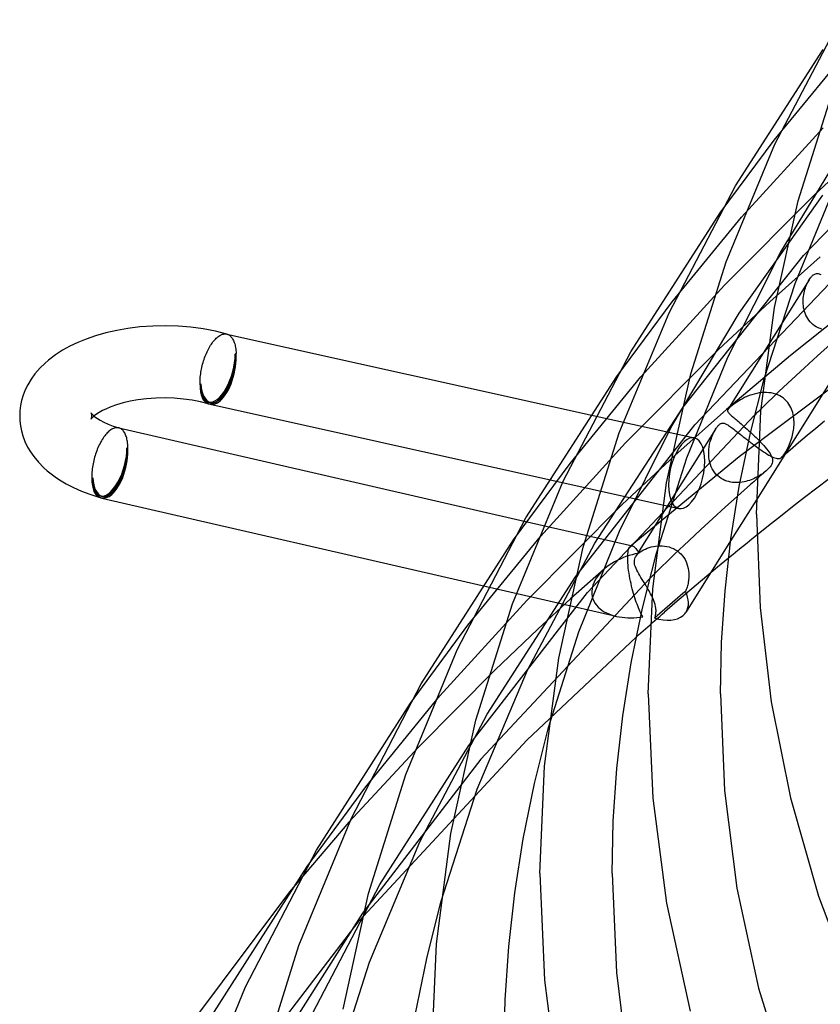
# Model space of a CAD drawing. Header units: millimetres. Extents: x -305 to 305, y -173 to 291.
# Tile 12 of 95: x -297 to -252, y 54 to 109. Entities that reach past the tile are written whole.
import ezdxf

# ---------------------------------------------------------------- set-up
doc = ezdxf.new("R2010")
doc.units = ezdxf.units.MM
doc.layers.add('HIDDEN', color=7, linetype='Continuous')
doc.layers.add('THICK', color=7, linetype='Continuous')

msp = doc.modelspace()

# ---------------------------------------------------------------- linework, layer by layer
at = {"layer": 'HIDDEN'}
for p, q in [((-255.016, 102.13), (-251.254, 106.714)), ((-253.386, 95.734), (-244.438, 105.036)), ((-256.827, 97.868), (-252.298, 102.823)), ((-258.017, 98.099), (-255.016, 102.13)), ((-254.66, 95.903), (-250.833, 102.213)), ((-252.766, 99.12), (-250.001, 101.695)), ((-253.859, 94.199), (-251.559, 99.765)), ((-257.774, 94.091), (-252.766, 99.12)), ((-256.959, 92.543), (-252.317, 99.086)), ((-260.676, 93.172), (-256.827, 97.868)), ((-260.053, 87.328), (-253.386, 95.734)), ((-259.422, 86.351), (-250.271, 95.966)), ((-257.577, 90.105), (-254.66, 95.903)), ((-255.264, 93.176), (-252.457, 95.662)), ((-253.073, 94.397), (-253.039, 94.45)), ((-253.039, 94.45), (-253.005, 94.497)), ((-253.005, 94.497), (-252.972, 94.539)), ((-252.972, 94.539), (-252.94, 94.575)), ((-252.94, 94.575), (-252.909, 94.607)), ((-252.909, 94.607), (-252.879, 94.635)), ((-252.879, 94.635), (-252.844, 94.663)), ((-252.844, 94.663), (-252.806, 94.688)), ((-252.806, 94.688), (-252.766, 94.71)), ((-252.766, 94.71), (-252.723, 94.726)), ((-252.723, 94.726), (-252.676, 94.737)), ((-252.676, 94.737), (-252.628, 94.741)), ((-252.628, 94.741), (-252.578, 94.739)), ((-252.578, 94.739), (-252.527, 94.731)), ((-252.527, 94.731), (-252.475, 94.717)), ((-252.475, 94.717), (-252.422, 94.698)), ((-262.401, 89.022), (-257.774, 94.091)), ((-253.071, 94.4), (-257.582, 87.207)), ((-255.571, 88.902), (-253.859, 94.199)), ((-253.309, 93.858), (-253.281, 93.945)), ((-253.281, 93.945), (-253.251, 94.03)), ((-253.251, 94.03), (-253.219, 94.111)), ((-253.219, 94.111), (-253.185, 94.189)), ((-253.185, 94.189), (-253.149, 94.263)), ((-253.149, 94.263), (-253.112, 94.332)), ((-253.112, 94.332), (-253.073, 94.397)), ((-253.406, 93.274), (-253.4, 93.377)), ((-253.4, 93.377), (-253.389, 93.478)), ((-253.389, 93.478), (-253.374, 93.577)), ((-253.374, 93.577), (-253.355, 93.674)), ((-253.355, 93.674), (-253.333, 93.767)), ((-253.333, 93.767), (-253.309, 93.858)), ((-263.741, 89.044), (-260.676, 93.172)), ((-258.105, 90.53), (-255.264, 93.176)), ((-250.418, 93.146), (-254.104, 90.195)), ((-253.408, 93.169), (-253.406, 93.274)), ((-253.404, 93.063), (-253.408, 93.169)), ((-253.395, 92.956), (-253.404, 93.063)), ((-253.38, 92.85), (-253.395, 92.956)), ((-253.359, 92.745), (-253.38, 92.85)), ((-260.722, 86.237), (-256.959, 92.543)), ((-253.332, 92.641), (-253.359, 92.745)), ((-253.298, 92.539), (-253.332, 92.641)), ((-253.257, 92.439), (-253.298, 92.539)), ((-253.209, 92.342), (-253.257, 92.439)), ((-253.155, 92.248), (-253.209, 92.342)), ((-253.093, 92.158), (-253.155, 92.248)), ((-253.023, 92.074), (-253.093, 92.158)), ((-252.947, 91.994), (-253.023, 92.074)), ((-252.864, 91.92), (-252.947, 91.994)), ((-252.774, 91.853), (-252.864, 91.92)), ((-252.679, 91.794), (-252.774, 91.853)), ((-252.578, 91.741), (-252.679, 91.794)), ((-252.473, 91.697), (-252.578, 91.741)), ((-252.365, 91.661), (-252.473, 91.697)), ((-285.369, 91.388), (-285.365, 91.387)), ((-285.365, 91.387), (-285.361, 91.386)), ((-285.361, 91.386), (-285.356, 91.385)), ((-285.347, 91.382), (-285.359, 91.386)), ((-285.356, 91.385), (-285.352, 91.384)), ((-285.352, 91.384), (-285.348, 91.383)), ((-285.348, 91.383), (-285.344, 91.381)), ((-285.344, 91.381), (-285.302, 91.367)), ((-285.302, 91.367), (-285.262, 91.347)), ((-285.262, 91.347), (-285.223, 91.323)), ((-285.223, 91.323), (-285.186, 91.295)), ((-285.186, 91.295), (-285.15, 91.262)), ((-285.15, 91.262), (-285.116, 91.225)), ((-285.116, 91.225), (-285.083, 91.183)), ((-285.083, 91.183), (-285.053, 91.138)), ((-285.053, 91.138), (-285.024, 91.088)), ((-285.024, 91.088), (-284.997, 91.034)), ((-284.997, 91.034), (-284.973, 90.976)), ((-284.973, 90.976), (-284.95, 90.915)), ((-284.95, 90.915), (-284.93, 90.85)), ((-284.93, 90.85), (-284.911, 90.782)), ((-284.911, 90.782), (-284.895, 90.711)), ((-284.895, 90.711), (-284.882, 90.637)), ((-284.882, 90.637), (-284.87, 90.56)), ((-252.62, 90.174), (-251.901, 90.822)), ((-284.851, 90.312), (-284.901, 90.269)), ((-284.87, 90.56), (-284.861, 90.48)), ((-284.861, 90.48), (-284.855, 90.397)), ((-284.855, 90.397), (-284.851, 90.312)), ((-263.25, 85.36), (-258.105, 90.53)), ((-259.85, 84.536), (-257.577, 90.105)), ((-254.104, 90.195), (-257.653, 87.203)), ((-253.332, 89.524), (-252.62, 90.174)), ((-254.037, 88.873), (-253.332, 89.524)), ((-266.335, 84.214), (-262.401, 89.022)), ((-250.456, 89.467), (-256.948, 84.576)), ((-251.478, 89.411), (-255.995, 82.208)), ((-286.801, 88.623), (-286.851, 88.58)), ((-254.74, 88.215), (-254.037, 88.873)), ((-256.526, 87.922), (-256.652, 87.864)), ((-256.395, 87.975), (-256.526, 87.922)), ((-256.259, 88.023), (-256.395, 87.975)), ((-256.122, 88.064), (-256.259, 88.023)), ((-255.983, 88.098), (-256.122, 88.064)), ((-255.846, 88.123), (-255.983, 88.098)), ((-255.708, 88.141), (-255.846, 88.123)), ((-255.739, 87.249), (-254.74, 88.215)), ((-255.572, 88.149), (-255.708, 88.141)), ((-255.438, 88.149), (-255.572, 88.149)), ((-255.306, 88.14), (-255.438, 88.149)), ((-255.178, 88.122), (-255.306, 88.14)), ((-255.053, 88.096), (-255.178, 88.122)), ((-254.931, 88.06), (-255.053, 88.096)), ((-254.815, 88.014), (-254.931, 88.06)), ((-254.705, 87.961), (-254.815, 88.014)), ((-254.602, 87.9), (-254.705, 87.961)), ((-254.506, 87.832), (-254.602, 87.9)), ((-264.966, 79.794), (-260.053, 87.328)), ((-257.453, 87.342), (-257.484, 87.314)), ((-257.415, 87.374), (-257.453, 87.342)), ((-257.372, 87.409), (-257.415, 87.374)), ((-257.32, 87.45), (-257.372, 87.409)), ((-257.257, 87.497), (-257.32, 87.45)), ((-257.181, 87.552), (-257.257, 87.497)), ((-257.092, 87.613), (-257.181, 87.552)), ((-256.993, 87.676), (-257.092, 87.613)), ((-256.886, 87.74), (-256.993, 87.676)), ((-256.772, 87.803), (-256.886, 87.74)), ((-256.652, 87.864), (-256.772, 87.803)), ((-254.418, 87.758), (-254.506, 87.832)), ((-254.338, 87.678), (-254.418, 87.758)), ((-254.266, 87.594), (-254.338, 87.678)), ((-254.201, 87.507), (-254.266, 87.594)), ((-254.144, 87.416), (-254.201, 87.507)), ((-254.094, 87.322), (-254.144, 87.416)), ((-254.051, 87.227), (-254.094, 87.322)), ((-292.88, 87.01), (-292.884, 87.017)), ((-292.872, 86.989), (-292.88, 87.01)), ((-292.864, 86.961), (-292.872, 86.989)), ((-292.857, 86.927), (-292.864, 86.961)), ((-292.852, 86.888), (-292.857, 86.927)), ((-292.857, 86.77), (-292.852, 86.808)), ((-292.851, 86.848), (-292.852, 86.888)), ((-292.852, 86.808), (-292.851, 86.848)), ((-292.77, 86.807), (-292.827, 86.751)), ((-292.723, 86.848), (-292.77, 86.807)), ((-265.373, 77.061), (-256.099, 86.895)), ((-265.21, 86.912), (-259.436, 85.631)), ((-260.527, 84.657), (-257.653, 87.203)), ((-257.601, 87.164), (-257.603, 87.147)), ((-257.603, 87.147), (-257.603, 87.13)), ((-257.603, 87.13), (-257.6, 87.113)), ((-257.595, 87.182), (-257.601, 87.164)), ((-257.6, 87.113), (-257.593, 87.095)), ((-257.584, 87.203), (-257.595, 87.182)), ((-257.593, 87.095), (-257.583, 87.076)), ((-257.572, 87.221), (-257.584, 87.203)), ((-257.583, 87.076), (-257.57, 87.055)), ((-257.556, 87.241), (-257.572, 87.221)), ((-257.57, 87.055), (-257.553, 87.034)), ((-257.536, 87.264), (-257.556, 87.241)), ((-257.553, 87.034), (-257.532, 87.01)), ((-257.512, 87.288), (-257.536, 87.264)), ((-257.532, 87.01), (-257.508, 86.984)), ((-257.484, 87.314), (-257.512, 87.288)), ((-257.508, 86.984), (-257.48, 86.957)), ((-257.48, 86.957), (-257.448, 86.927)), ((-257.448, 86.927), (-257.413, 86.895)), ((-257.413, 86.895), (-257.375, 86.861)), ((-257.375, 86.861), (-257.332, 86.824)), ((-257.332, 86.824), (-257.286, 86.784)), ((-257.286, 86.784), (-257.236, 86.741)), ((-254.014, 87.13), (-254.051, 87.227)), ((-253.983, 87.032), (-254.014, 87.13)), ((-253.959, 86.933), (-253.983, 87.032)), ((-253.939, 86.834), (-253.959, 86.933)), ((-253.925, 86.735), (-253.939, 86.834)), ((-292.883, 86.68), (-292.879, 86.689)), ((-292.88, 86.685), (-292.883, 86.68)), ((-292.865, 86.706), (-292.88, 86.685)), ((-292.879, 86.689), (-292.872, 86.709)), ((-292.872, 86.709), (-292.864, 86.736)), ((-292.827, 86.751), (-292.865, 86.706)), ((-292.864, 86.736), (-292.857, 86.77)), ((-266.025, 77.926), (-259.422, 86.351)), ((-263.588, 80.456), (-260.722, 86.237)), ((-258.2, 86.214), (-258.17, 86.253)), ((-258.17, 86.253), (-258.142, 86.287)), ((-258.142, 86.287), (-258.115, 86.316)), ((-258.115, 86.316), (-258.091, 86.34)), ((-258.091, 86.34), (-258.067, 86.362)), ((-258.067, 86.362), (-258.038, 86.386)), ((-258.038, 86.386), (-258.009, 86.406)), ((-258.009, 86.406), (-257.98, 86.422)), ((-257.98, 86.422), (-257.951, 86.435)), ((-257.951, 86.435), (-257.922, 86.443)), ((-257.922, 86.443), (-257.894, 86.449)), ((-257.894, 86.449), (-257.866, 86.451)), ((-257.866, 86.451), (-257.839, 86.45)), ((-257.839, 86.45), (-257.812, 86.447)), ((-257.812, 86.447), (-257.786, 86.442)), ((-257.786, 86.442), (-257.75, 86.431)), ((-257.75, 86.431), (-257.713, 86.417)), ((-257.713, 86.417), (-257.674, 86.399)), ((-257.674, 86.399), (-257.632, 86.377)), ((-257.632, 86.377), (-257.588, 86.352)), ((-257.588, 86.352), (-257.541, 86.322)), ((-257.541, 86.322), (-257.491, 86.289)), ((-257.491, 86.289), (-257.438, 86.252)), ((-257.438, 86.252), (-257.382, 86.21)), ((-257.236, 86.741), (-257.182, 86.695)), ((-257.182, 86.695), (-257.124, 86.646)), ((-257.124, 86.646), (-257.062, 86.593)), ((-257.062, 86.593), (-256.996, 86.537)), ((-256.996, 86.537), (-256.926, 86.476)), ((-256.926, 86.476), (-256.852, 86.412)), ((-256.852, 86.412), (-256.773, 86.343)), ((-256.773, 86.343), (-256.691, 86.271)), ((-256.691, 86.271), (-256.604, 86.194)), ((-253.93, 86.148), (-253.92, 86.244)), ((-253.916, 86.635), (-253.925, 86.735)), ((-253.92, 86.244), (-253.913, 86.341)), ((-253.911, 86.537), (-253.916, 86.635)), ((-253.913, 86.341), (-253.91, 86.438)), ((-253.91, 86.438), (-253.911, 86.537)), ((-252.231, 86.555), (-252.71, 86.156)), ((-291.353, 86.188), (-291.357, 86.189)), ((-291.349, 86.187), (-291.353, 86.188)), ((-291.345, 86.186), (-291.349, 86.187)), ((-291.342, 86.185), (-291.345, 86.186)), ((-291.345, 86.186), (-291.343, 86.185)), ((-291.343, 86.185), (-291.341, 86.185)), ((-291.338, 86.184), (-291.342, 86.185)), ((-291.341, 86.185), (-291.34, 86.184)), ((-291.34, 86.184), (-291.338, 86.184)), ((-291.334, 86.183), (-291.338, 86.184)), ((-291.338, 86.184), (-291.336, 86.183)), ((-291.336, 86.183), (-291.334, 86.183)), ((-291.294, 86.169), (-291.334, 86.183)), ((-291.256, 86.151), (-291.294, 86.169)), ((-291.219, 86.129), (-291.256, 86.151)), ((-291.183, 86.102), (-291.219, 86.129)), ((-291.149, 86.072), (-291.183, 86.102)), ((-291.116, 86.037), (-291.149, 86.072)), ((-291.085, 85.999), (-291.116, 86.037)), ((-291.056, 85.957), (-291.085, 85.999)), ((-291.028, 85.911), (-291.056, 85.957)), ((-291.003, 85.862), (-291.028, 85.911)), ((-290.979, 85.809), (-291.003, 85.862)), ((-290.957, 85.753), (-290.979, 85.809)), ((-290.936, 85.694), (-290.957, 85.753)), ((-290.918, 85.631), (-290.936, 85.694)), ((-258.266, 86.115), (-262.685, 79.069)), ((-258.517, 85.568), (-258.47, 85.7)), ((-258.47, 85.7), (-258.419, 85.825)), ((-258.419, 85.825), (-258.364, 85.941)), ((-258.364, 85.941), (-258.348, 85.972)), ((-258.348, 85.972), (-258.332, 86.003)), ((-258.332, 86.003), (-258.316, 86.032)), ((-258.316, 86.032), (-258.299, 86.061)), ((-258.299, 86.061), (-258.283, 86.089)), ((-258.283, 86.089), (-258.266, 86.115)), ((-258.266, 86.115), (-258.232, 86.168)), ((-258.232, 86.168), (-258.2, 86.214)), ((-257.382, 86.21), (-257.322, 86.166)), ((-257.322, 86.166), (-257.26, 86.118)), ((-257.26, 86.118), (-257.194, 86.068)), ((-257.194, 86.068), (-257.125, 86.014)), ((-257.125, 86.014), (-257.053, 85.957)), ((-257.053, 85.957), (-256.977, 85.897)), ((-256.977, 85.897), (-256.898, 85.834)), ((-256.898, 85.834), (-256.815, 85.769)), ((-256.815, 85.769), (-256.728, 85.7)), ((-256.728, 85.7), (-256.638, 85.63)), ((-256.604, 86.194), (-256.515, 86.114)), ((-256.515, 86.114), (-256.422, 86.03)), ((-256.422, 86.03), (-256.327, 85.942)), ((-254.057, 85.586), (-254.023, 85.699)), ((-254.023, 85.699), (-254, 85.783)), ((-254, 85.783), (-253.979, 85.87)), ((-253.979, 85.87), (-253.96, 85.961)), ((-253.96, 85.961), (-253.944, 86.053)), ((-253.944, 86.053), (-253.93, 86.148)), ((-253.187, 85.757), (-253.661, 85.356)), ((-252.71, 86.156), (-253.187, 85.757)), ((-290.902, 85.565), (-290.918, 85.631)), ((-290.888, 85.497), (-290.902, 85.565)), ((-290.877, 85.425), (-290.888, 85.497)), ((-290.867, 85.352), (-290.877, 85.425)), ((-290.859, 85.275), (-290.867, 85.352)), ((-290.854, 85.197), (-290.859, 85.275)), ((-290.851, 85.116), (-290.854, 85.197)), ((-267.974, 80.175), (-263.25, 85.36)), ((-258.638, 84.994), (-258.62, 85.141)), ((-258.62, 85.141), (-258.593, 85.287)), ((-258.593, 85.287), (-258.558, 85.43)), ((-258.558, 85.43), (-258.517, 85.568)), ((-256.638, 85.63), (-256.544, 85.556)), ((-256.544, 85.556), (-256.447, 85.481)), ((-256.447, 85.481), (-256.346, 85.404)), ((-256.346, 85.404), (-256.242, 85.325)), ((-256.242, 85.325), (-256.136, 85.246)), ((-256.136, 85.246), (-256.028, 85.167)), ((-256.028, 85.167), (-255.92, 85.088)), ((-255.872, 85.503), (-255.776, 85.405)), ((-255.776, 85.405), (-255.684, 85.307)), ((-255.684, 85.307), (-255.596, 85.211)), ((-255.596, 85.211), (-255.513, 85.117)), ((-254.262, 85.081), (-254.211, 85.189)), ((-254.211, 85.189), (-254.168, 85.287)), ((-254.168, 85.287), (-254.13, 85.38)), ((-253.661, 85.356), (-254.132, 84.955)), ((-254.13, 85.38), (-254.093, 85.48)), ((-254.093, 85.48), (-254.057, 85.586)), ((-290.901, 85.073), (-290.851, 85.116)), ((-263.443, 81.94), (-260.527, 84.657)), ((-258.647, 84.849), (-258.638, 84.994)), ((-258.647, 84.705), (-258.647, 84.849)), ((-258.637, 84.564), (-258.647, 84.705)), ((-255.92, 85.088), (-255.811, 85.011)), ((-255.811, 85.011), (-255.703, 84.937)), ((-255.703, 84.937), (-255.598, 84.866)), ((-255.598, 84.866), (-255.496, 84.8)), ((-255.513, 85.117), (-255.436, 85.025)), ((-255.496, 84.8), (-255.399, 84.739)), ((-255.436, 85.025), (-255.364, 84.935)), ((-255.399, 84.739), (-255.306, 84.684)), ((-255.364, 84.935), (-255.299, 84.847)), ((-255.306, 84.684), (-255.217, 84.634)), ((-255.299, 84.847), (-255.243, 84.763)), ((-255.243, 84.763), (-255.196, 84.684)), ((-255.217, 84.634), (-255.133, 84.591)), ((-255.196, 84.684), (-255.155, 84.601)), ((-255.155, 84.601), (-255.126, 84.522)), ((-254.604, 84.551), (-254.56, 84.593)), ((-254.132, 84.955), (-254.601, 84.554)), ((-254.56, 84.593), (-254.519, 84.643)), ((-254.519, 84.643), (-254.476, 84.702)), ((-254.476, 84.702), (-254.428, 84.776)), ((-254.428, 84.776), (-254.375, 84.866)), ((-254.375, 84.866), (-254.317, 84.971)), ((-254.317, 84.971), (-254.262, 85.081)), ((-269.465, 79.989), (-266.335, 84.214)), ((-256.948, 84.576), (-262.994, 79.615)), ((-261.547, 79.237), (-259.85, 84.536)), ((-258.619, 84.426), (-258.637, 84.564)), ((-258.591, 84.292), (-258.619, 84.426)), ((-258.553, 84.163), (-258.591, 84.292)), ((-258.506, 84.038), (-258.553, 84.163)), ((-255.191, 84.108), (-255.243, 84.035)), ((-255.153, 84.176), (-255.191, 84.108)), ((-255.127, 84.239), (-255.153, 84.176)), ((-255.133, 84.591), (-255.054, 84.554)), ((-255.11, 84.304), (-255.127, 84.239)), ((-255.126, 84.522), (-255.109, 84.446)), ((-255.104, 84.372), (-255.11, 84.304)), ((-255.109, 84.446), (-255.104, 84.372)), ((-255.054, 84.554), (-254.98, 84.525)), ((-254.98, 84.525), (-254.912, 84.503)), ((-254.912, 84.503), (-254.849, 84.489)), ((-254.849, 84.489), (-254.791, 84.484)), ((-254.791, 84.484), (-254.739, 84.487)), ((-254.739, 84.487), (-254.691, 84.499)), ((-254.691, 84.499), (-254.646, 84.52)), ((-254.646, 84.52), (-254.604, 84.551)), ((-258.449, 83.92), (-258.506, 84.038)), ((-258.384, 83.808), (-258.449, 83.92)), ((-258.31, 83.705), (-258.384, 83.808)), ((-258.229, 83.611), (-258.31, 83.705)), ((-258.142, 83.525), (-258.229, 83.611)), ((-258.048, 83.449), (-258.142, 83.525)), ((-255.875, 83.514), (-255.952, 83.471)), ((-255.802, 83.511), (-255.886, 83.436)), ((-255.802, 83.558), (-255.875, 83.514)), ((-255.734, 83.602), (-255.802, 83.558)), ((-255.717, 83.585), (-255.802, 83.511)), ((-255.669, 83.646), (-255.734, 83.602)), ((-255.633, 83.659), (-255.717, 83.585)), ((-255.608, 83.69), (-255.669, 83.646)), ((-255.548, 83.733), (-255.633, 83.659)), ((-255.545, 83.739), (-255.608, 83.69)), ((-255.463, 83.807), (-255.548, 83.733)), ((-255.475, 83.797), (-255.545, 83.739)), ((-255.384, 83.88), (-255.463, 83.807)), ((-255.308, 83.957), (-255.384, 83.88)), ((-255.243, 84.035), (-255.308, 83.957)), ((-292.851, 83.384), (-292.801, 83.427)), ((-267.513, 83.326), (-260.303, 81.726)), ((-257.951, 83.383), (-258.048, 83.449)), ((-257.85, 83.326), (-257.951, 83.383)), ((-257.746, 83.278), (-257.85, 83.326)), ((-257.64, 83.239), (-257.746, 83.278)), ((-257.534, 83.208), (-257.64, 83.239)), ((-257.426, 83.185), (-257.534, 83.208)), ((-257.319, 83.169), (-257.426, 83.185)), ((-257.211, 83.16), (-257.319, 83.169)), ((-257.104, 83.157), (-257.211, 83.16)), ((-256.998, 83.16), (-257.104, 83.157)), ((-256.893, 83.169), (-256.998, 83.16)), ((-256.79, 83.182), (-256.893, 83.169)), ((-256.687, 83.2), (-256.79, 83.182)), ((-256.587, 83.223), (-256.687, 83.2)), ((-256.488, 83.25), (-256.587, 83.223)), ((-256.391, 83.28), (-256.488, 83.25)), ((-256.297, 83.314), (-256.391, 83.28)), ((-256.205, 83.35), (-256.297, 83.314)), ((-256.117, 83.389), (-256.205, 83.35)), ((-256.033, 83.429), (-256.117, 83.389)), ((-255.952, 83.471), (-256.033, 83.429)), ((-255.886, 83.436), (-255.971, 83.362)), ((-251.969, 83.371), (-252.65, 82.85)), ((-257.044, 82.411), (-257.731, 81.793)), ((-252.65, 82.85), (-253.326, 82.329)), ((-268.726, 76.629), (-263.443, 81.94)), ((-253.326, 82.329), (-253.999, 81.806)), ((-257.731, 81.793), (-258.411, 81.174)), ((-253.999, 81.806), (-254.667, 81.281)), ((-268.878, 81.022), (-262.879, 79.643)), ((-258.411, 81.174), (-259.086, 80.553)), ((-254.667, 81.281), (-255.33, 80.756)), ((-265.838, 74.878), (-263.588, 80.456)), ((-259.086, 80.553), (-259.754, 79.93)), ((-255.33, 80.756), (-255.989, 80.228)), ((-271.994, 75.256), (-267.974, 80.175)), ((-268.699, 72.766), (-264.966, 79.794)), ((-259.754, 79.93), (-260.536, 79.186)), ((-257.429, 79.921), (-259.899, 75.983)), ((-263.134, 79.089), (-263.128, 79.195)), ((-263.128, 79.195), (-263.118, 79.289)), ((-263.118, 79.289), (-263.104, 79.371)), ((-263.104, 79.371), (-263.087, 79.442)), ((-263.087, 79.442), (-263.067, 79.501)), ((-263.067, 79.501), (-263.045, 79.55)), ((-262.892, 79.156), (-263.064, 79.107)), ((-263.045, 79.55), (-263.019, 79.588)), ((-263.019, 79.588), (-262.992, 79.616)), ((-262.992, 79.616), (-262.974, 79.629)), ((-262.974, 79.629), (-262.956, 79.638)), ((-262.956, 79.638), (-262.937, 79.644)), ((-262.937, 79.644), (-262.917, 79.647)), ((-262.917, 79.647), (-262.897, 79.646)), ((-262.897, 79.646), (-262.877, 79.642)), ((-262.718, 79.199), (-262.892, 79.156)), ((-262.877, 79.642), (-262.842, 79.63)), ((-262.842, 79.63), (-262.805, 79.61)), ((-262.805, 79.61), (-262.767, 79.581)), ((-262.767, 79.581), (-262.728, 79.546)), ((-262.728, 79.546), (-262.688, 79.502)), ((-262.542, 79.234), (-262.718, 79.199)), ((-262.688, 79.502), (-262.646, 79.452)), ((-262.646, 79.452), (-262.604, 79.394)), ((-262.645, 79.126), (-262.622, 79.154)), ((-262.622, 79.154), (-262.598, 79.181)), ((-262.604, 79.394), (-262.561, 79.329)), ((-262.598, 79.181), (-262.571, 79.208)), ((-262.571, 79.208), (-262.542, 79.235)), ((-262.561, 79.329), (-262.517, 79.257)), ((-262.517, 79.257), (-262.44, 79.316)), ((-262.44, 79.316), (-262.354, 79.372)), ((-262.354, 79.372), (-262.259, 79.425)), ((-262.259, 79.425), (-262.158, 79.474)), ((-262.158, 79.474), (-262.052, 79.517)), ((-262.052, 79.517), (-261.941, 79.555)), ((-261.941, 79.555), (-261.827, 79.588)), ((-261.827, 79.588), (-261.71, 79.614)), ((-261.71, 79.614), (-261.59, 79.634)), ((-260.536, 79.186), (-261.672, 78.074)), ((-261.59, 79.634), (-261.467, 79.647)), ((-261.467, 79.647), (-261.343, 79.652)), ((-261.343, 79.652), (-261.217, 79.649)), ((-261.217, 79.649), (-261.091, 79.638)), ((-261.091, 79.638), (-260.965, 79.618)), ((-260.965, 79.618), (-260.842, 79.588)), ((-260.842, 79.588), (-260.72, 79.548)), ((-260.72, 79.548), (-260.602, 79.498)), ((-260.602, 79.498), (-260.488, 79.437)), ((-260.488, 79.437), (-260.38, 79.368)), ((-260.38, 79.368), (-260.279, 79.288)), ((-260.279, 79.288), (-260.186, 79.199)), ((-260.186, 79.199), (-260.1, 79.102)), ((-264.015, 78.677), (-264.158, 78.582)), ((-263.868, 78.764), (-264.015, 78.677)), ((-263.716, 78.845), (-263.868, 78.764)), ((-263.559, 78.92), (-263.716, 78.845)), ((-263.398, 78.989), (-263.559, 78.92)), ((-263.233, 79.051), (-263.398, 78.989)), ((-263.064, 79.107), (-263.233, 79.051)), ((-263.136, 78.972), (-263.134, 79.089)), ((-263.134, 78.845), (-263.136, 78.972)), ((-263.127, 78.715), (-263.134, 78.845)), ((-263.117, 78.578), (-263.127, 78.715)), ((-262.769, 78.793), (-262.763, 78.865)), ((-262.766, 78.718), (-262.769, 78.793)), ((-262.755, 78.641), (-262.766, 78.718)), ((-262.763, 78.865), (-262.747, 78.935)), ((-262.735, 78.561), (-262.755, 78.641)), ((-262.747, 78.935), (-262.721, 79.003)), ((-262.721, 79.003), (-262.685, 79.069)), ((-262.685, 79.069), (-262.666, 79.098)), ((-262.666, 79.098), (-262.645, 79.126)), ((-260.1, 79.102), (-260.024, 78.998)), ((-260.024, 78.998), (-259.957, 78.887)), ((-259.957, 78.887), (-259.899, 78.772)), ((-259.899, 78.772), (-259.851, 78.652)), ((-259.851, 78.652), (-259.813, 78.528)), ((-257.552, 78.959), (-258.152, 78.464)), ((-264.436, 78.366), (-266.301, 76.709)), ((-264.7, 78.101), (-264.818, 77.952)), ((-264.569, 78.241), (-264.7, 78.101)), ((-264.428, 78.373), (-264.569, 78.241)), ((-264.296, 78.481), (-264.428, 78.373)), ((-264.158, 78.582), (-264.296, 78.481)), ((-263.102, 78.436), (-263.117, 78.578)), ((-263.084, 78.29), (-263.102, 78.436)), ((-263.063, 78.142), (-263.084, 78.29)), ((-263.039, 77.994), (-263.063, 78.142)), ((-262.708, 78.478), (-262.735, 78.561)), ((-262.673, 78.39), (-262.708, 78.478)), ((-262.631, 78.299), (-262.673, 78.39)), ((-262.582, 78.204), (-262.631, 78.299)), ((-262.528, 78.104), (-262.582, 78.204)), ((-262.468, 78.001), (-262.528, 78.104)), ((-259.813, 78.528), (-259.783, 78.402)), ((-259.783, 78.402), (-259.762, 78.275)), ((-259.762, 78.275), (-259.75, 78.147)), ((-259.75, 78.147), (-259.746, 78.02)), ((-258.152, 78.464), (-258.749, 77.967)), ((-261.923, 77.826), (-271.279, 67.819)), ((-270.936, 70.314), (-266.025, 77.926)), ((-265.005, 77.631), (-265.07, 77.462)), ((-264.92, 77.795), (-265.005, 77.631)), ((-264.818, 77.952), (-264.92, 77.795)), ((-263.012, 77.846), (-263.039, 77.994)), ((-262.983, 77.7), (-263.012, 77.846)), ((-262.952, 77.555), (-262.983, 77.7)), ((-262.919, 77.414), (-262.952, 77.555)), ((-262.404, 77.895), (-262.468, 78.001)), ((-262.336, 77.784), (-262.404, 77.895)), ((-262.266, 77.669), (-262.336, 77.784)), ((-262.194, 77.554), (-262.266, 77.669)), ((-262.122, 77.436), (-262.194, 77.554)), ((-259.793, 77.56), (-259.809, 77.493)), ((-259.78, 77.628), (-259.793, 77.56)), ((-259.769, 77.698), (-259.78, 77.628)), ((-259.76, 77.768), (-259.769, 77.698)), ((-259.749, 77.893), (-259.76, 77.768)), ((-259.746, 78.02), (-259.749, 77.893)), ((-258.749, 77.967), (-259.342, 77.47)), ((-271.948, 68.589), (-265.373, 77.061)), ((-271.202, 77.452), (-263.776, 75.745)), ((-265.112, 77.289), (-265.13, 77.116)), ((-265.13, 77.116), (-265.126, 76.975)), ((-265.126, 76.975), (-265.105, 76.838)), ((-265.07, 77.462), (-265.112, 77.289)), ((-262.885, 77.276), (-262.919, 77.414)), ((-262.849, 77.141), (-262.885, 77.276)), ((-262.813, 77.01), (-262.849, 77.141)), ((-262.776, 76.884), (-262.813, 77.01)), ((-262.051, 77.318), (-262.122, 77.436)), ((-259.93, 76.971), (-260.515, 76.471)), ((-260.081, 76.999), (-260.225, 76.876)), ((-259.938, 77.121), (-260.081, 76.999)), ((-259.912, 77.178), (-259.938, 77.122)), ((-259.342, 77.47), (-259.93, 76.971)), ((-259.888, 77.238), (-259.912, 77.178)), ((-259.866, 77.299), (-259.888, 77.238)), ((-259.845, 77.362), (-259.866, 77.299)), ((-259.826, 77.426), (-259.845, 77.362)), ((-259.809, 77.493), (-259.826, 77.426)), ((-273.548, 71.329), (-268.726, 76.629)), ((-266.301, 76.709), (-268.126, 75.04)), ((-265.105, 76.838), (-265.067, 76.706)), ((-265.067, 76.706), (-265.014, 76.581)), ((-265.014, 76.581), (-264.946, 76.463)), ((-264.946, 76.463), (-264.865, 76.353)), ((-262.738, 76.762), (-262.776, 76.884)), ((-262.699, 76.644), (-262.738, 76.762)), ((-262.66, 76.531), (-262.699, 76.644)), ((-262.621, 76.422), (-262.66, 76.531)), ((-262.581, 76.319), (-262.621, 76.422)), ((-261.734, 76.716), (-261.784, 76.825)), ((-261.69, 76.608), (-261.734, 76.716)), ((-261.652, 76.502), (-261.69, 76.608)), ((-261.62, 76.397), (-261.652, 76.502)), ((-260.515, 76.471), (-261.096, 75.97)), ((-260.651, 76.51), (-260.792, 76.388)), ((-260.509, 76.632), (-260.651, 76.51)), ((-260.367, 76.754), (-260.509, 76.632)), ((-260.225, 76.876), (-260.367, 76.754)), ((-264.865, 76.353), (-264.773, 76.251)), ((-264.773, 76.251), (-264.67, 76.158)), ((-264.67, 76.158), (-264.559, 76.074)), ((-264.559, 76.074), (-264.44, 75.999)), ((-264.44, 75.999), (-264.314, 75.932)), ((-264.314, 75.932), (-264.183, 75.873)), ((-264.183, 75.873), (-264.047, 75.822)), ((-262.542, 76.219), (-262.581, 76.319)), ((-262.502, 76.125), (-262.542, 76.219)), ((-262.462, 76.035), (-262.502, 76.125)), ((-262.422, 75.949), (-262.462, 76.035)), ((-262.383, 75.869), (-262.422, 75.949)), ((-262.343, 75.794), (-262.383, 75.869)), ((-261.596, 76.295), (-261.62, 76.397)), ((-261.578, 76.193), (-261.596, 76.295)), ((-261.579, 75.86), (-261.572, 75.915)), ((-261.571, 76.137), (-261.578, 76.193)), ((-261.572, 75.915), (-261.568, 75.969)), ((-261.567, 76.08), (-261.571, 76.137)), ((-261.568, 75.969), (-261.566, 76.025)), ((-261.566, 76.025), (-261.567, 76.08)), ((-261.355, 75.897), (-261.497, 75.773)), ((-261.214, 76.021), (-261.355, 75.897)), ((-261.229, 75.855), (-261.096, 75.97)), ((-261.073, 76.144), (-261.214, 76.021)), ((-260.932, 76.266), (-261.073, 76.144)), ((-260.792, 76.388), (-260.932, 76.266)), ((-264.047, 75.822), (-263.907, 75.778)), ((-263.907, 75.778), (-263.763, 75.742)), ((-263.763, 75.742), (-263.607, 75.711)), ((-263.607, 75.711), (-263.449, 75.688)), ((-263.449, 75.688), (-263.289, 75.672)), ((-263.289, 75.672), (-263.127, 75.664)), ((-263.127, 75.664), (-262.963, 75.662)), ((-262.963, 75.662), (-262.799, 75.668)), ((-262.799, 75.668), (-262.634, 75.68)), ((-262.634, 75.68), (-262.469, 75.699)), ((-262.469, 75.699), (-262.304, 75.724)), ((-262.304, 75.724), (-262.343, 75.794)), ((-261.89, 75.278), (-261.759, 75.394)), ((-261.759, 75.394), (-261.627, 75.509)), ((-261.497, 75.773), (-261.638, 75.649)), ((-261.638, 75.649), (-261.619, 75.701)), ((-261.627, 75.509), (-261.494, 75.625)), ((-261.619, 75.701), (-261.603, 75.753)), ((-261.603, 75.753), (-261.589, 75.806)), ((-261.589, 75.806), (-261.579, 75.86)), ((-261.494, 75.625), (-261.362, 75.74)), ((-261.362, 75.74), (-261.229, 75.855)), ((-275.189, 70.934), (-271.994, 75.256)), ((-268.126, 75.04), (-270.496, 72.767)), ((-267.522, 69.572), (-265.838, 74.878)), ((-268.736, 68.886), (-262.664, 74.596)), ((-270.496, 72.767), (-274.724, 68.502)), ((-271.481, 66.168), (-268.699, 72.766)), ((-277.652, 66.299), (-273.548, 71.329)), ((-274.661, 63.236), (-270.936, 70.314)), ((-278.028, 58.862), (-268.736, 68.886)), ((-274.724, 68.502), (-278.6, 64.341)), ((-276.877, 60.883), (-271.948, 68.589)), ((-271.279, 67.819), (-277.837, 59.298)), ((-280.913, 61.879), (-277.652, 66.299)), ((-273.498, 59.906), (-271.481, 66.168)), ((-278.6, 64.341), (-281.883, 60.477)), ((-277.45, 56.568), (-274.661, 63.236)), ((-280.608, 53.736), (-276.877, 60.883)), ((-277.837, 59.298), (-282.838, 51.404)), ((-284.569, 50.316), (-278.028, 58.862)), ((-279.473, 50.241), (-277.45, 56.568))]:
    msp.add_line(p, q, dxfattribs=at)
for centre, end in [((-285.851, 89.446), 257.4856), ((-291.851, 84.25), 257.0579)]:
    msp.add_arc(centre, 1.9, 253.8981, end, dxfattribs=at)
for centre, major_axis, ratio, start_param, end_param in [((-285.851, 89.446), (0.527, 1.825), 0.433013, -3.141586, -0.982794), ((-285.851, 89.446), (0.555, 1.922), 0.433013, -3.072688, -0.982794), ((-285.851, 89.446), (0.412, 1.855), 0.465313, -3.14148, -1.010914), ((-285.851, 89.446), (0.433, 1.952), 0.465313, -2.581711, -1.010914), ((-285.851, 89.446), (0.412, 1.855), 0.465313, 2.130678, 3.141705), ((-285.851, 89.446), (0.527, 1.825), 0.433013, 2.158799, 3.141599), ((-285.851, 89.446), (0.433, 1.952), 0.465313, 3.141562, 3.701475), ((-259.87, 83.678), (-0.433, -1.952), 0.465313, -2.581711, -0.00003), ((-259.87, 83.678), (-0.433, -1.952), 0.465313, 3.141562, 3.701475), ((-259.87, 83.678), (-0.433, -1.952), 0.465313, 0.559882, 3.141562), ((-291.851, 84.25), (-0.527, -1.825), 0.433013, 0.000007, 2.158799), ((-291.851, 84.25), (0.555, 1.922), 0.433013, -3.080565, -0.982794), ((-291.851, 84.25), (-0.426, -1.852), 0.461626, 0.000106, 2.134137), ((-291.851, 84.25), (0.448, 1.949), 0.461626, -2.578252, -1.007456), ((-291.851, 84.25), (-0.527, -1.825), 0.433013, -0.982794, 0.000007), ((-291.851, 84.25), (-0.426, -1.852), 0.461626, -1.007456, 0.000106), ((-291.851, 84.25), (0.448, 1.949), 0.461626, 3.141558, 3.704933), ((-259.87, 83.678), (-0.433, -1.952), 0.465313, -0.00003, 0.559882), ((-261.456, 77.264), (-0.872, 2.107), 0.559947, 0.18428, 0.197133), ((-261.456, 77.264), (-0.872, 2.107), 0.559947, 0.171426, 0.18428), ((-261.593, 77.045), (-1.694, 1.063), 0.644676, -3.141593, -2.319991), ((-261.593, 77.045), (-1.694, 1.063), 0.644676, 2.946812, 3.141593), ((-261.593, 77.045), (-1.694, 1.063), 0.644676, 1.930429, 2.946812)]:
    msp.add_ellipse(centre, major_axis=major_axis, ratio=ratio, start_param=start_param, end_param=end_param, dxfattribs=at)
at = {"layer": 'THICK'}
for p, q in [((-254.972, 101.913), (-251.348, 108.814)), ((-257.158, 99.608), (-252.292, 107.154)), ((-253.685, 98.777), (-251.763, 104.857)), ((-257.684, 95.385), (-254.972, 101.913)), ((-260.844, 92.573), (-257.158, 99.608)), ((-254.997, 92.858), (-253.685, 98.777)), ((-262.968, 90.403), (-258.017, 98.099)), ((-259.642, 89.18), (-257.684, 95.385)), ((-255.751, 87.111), (-254.997, 92.858)), ((-263.606, 85.913), (-260.844, 92.573)), ((-290.852, 91.702), (-291.472, 91.595)), ((-290.18, 91.784), (-290.852, 91.702)), ((-289.474, 91.834), (-290.18, 91.784)), ((-288.766, 91.848), (-289.474, 91.834)), ((-288.058, 91.826), (-288.766, 91.848)), ((-287.357, 91.768), (-288.058, 91.826)), ((-286.669, 91.674), (-287.357, 91.768)), ((-292.652, 91.293), (-293.17, 91.114)), ((-292.071, 91.458), (-292.652, 91.293)), ((-291.472, 91.595), (-292.071, 91.458)), ((-286.001, 91.547), (-286.669, 91.674)), ((-285.359, 91.386), (-286.001, 91.547)), ((-286, 91.107), (-285.954, 91.153)), ((-285.954, 91.153), (-285.908, 91.195)), ((-285.908, 91.195), (-285.857, 91.237)), ((-285.857, 91.237), (-285.807, 91.274)), ((-285.807, 91.274), (-285.756, 91.307)), ((-285.756, 91.307), (-285.705, 91.334)), ((-285.705, 91.334), (-285.655, 91.357)), ((-285.655, 91.357), (-285.606, 91.375)), ((-285.606, 91.375), (-285.556, 91.388)), ((-285.556, 91.388), (-285.508, 91.395)), ((-285.508, 91.395), (-285.461, 91.398)), ((-285.461, 91.398), (-285.414, 91.395)), ((-285.414, 91.395), (-285.369, 91.388)), ((-285.37, 91.388), (-265.21, 86.912)), ((-294.069, 90.717), (-294.471, 90.494)), ((-293.634, 90.924), (-294.069, 90.717)), ((-293.17, 91.114), (-293.634, 90.924)), ((-286.385, 90.552), (-286.346, 90.625)), ((-286.346, 90.625), (-286.305, 90.696)), ((-286.305, 90.696), (-286.264, 90.764)), ((-286.264, 90.764), (-286.221, 90.829)), ((-286.221, 90.829), (-286.178, 90.891)), ((-286.178, 90.891), (-286.135, 90.95)), ((-286.135, 90.95), (-286.09, 91.006)), ((-286.09, 91.006), (-286.045, 91.058)), ((-286.045, 91.058), (-286, 91.107)), ((-294.861, 90.243), (-295.252, 89.947)), ((-294.471, 90.494), (-294.861, 90.243)), ((-286.626, 89.984), (-286.596, 90.07)), ((-286.596, 90.07), (-286.564, 90.155)), ((-286.564, 90.155), (-286.531, 90.238)), ((-286.531, 90.238), (-286.497, 90.319)), ((-286.497, 90.319), (-286.461, 90.399)), ((-286.461, 90.399), (-286.424, 90.476)), ((-286.424, 90.476), (-286.385, 90.552)), ((-266.717, 83.233), (-262.968, 90.403)), ((-295.715, 89.517), (-296.005, 89.184)), ((-295.461, 89.766), (-295.715, 89.517)), ((-295.252, 89.947), (-295.461, 89.766)), ((-286.769, 89.45), (-286.75, 89.54)), ((-286.75, 89.54), (-286.729, 89.63)), ((-286.729, 89.63), (-286.706, 89.719)), ((-286.706, 89.719), (-286.681, 89.808)), ((-286.681, 89.808), (-286.654, 89.896)), ((-286.654, 89.896), (-286.626, 89.984)), ((-296.005, 89.184), (-296.222, 88.883)), ((-286.843, 88.916), (-286.836, 89.003)), ((-286.836, 89.003), (-286.827, 89.092)), ((-286.827, 89.092), (-286.815, 89.18)), ((-286.815, 89.18), (-286.802, 89.27)), ((-286.802, 89.27), (-286.786, 89.36)), ((-286.786, 89.36), (-286.769, 89.45)), ((-268.777, 81.197), (-263.741, 89.044)), ((-260.978, 83.137), (-259.642, 89.18)), ((-296.403, 88.58), (-296.545, 88.288)), ((-296.222, 88.883), (-296.403, 88.58)), ((-286.852, 88.662), (-286.851, 88.745)), ((-286.851, 88.58), (-286.852, 88.662)), ((-286.851, 88.745), (-286.848, 88.83)), ((-286.848, 88.83), (-286.843, 88.916)), ((-256.334, 85.912), (-255.571, 88.902)), ((-296.659, 87.995), (-296.744, 87.708)), ((-296.545, 88.288), (-296.659, 87.995)), ((-296.804, 87.42), (-296.839, 87.134)), ((-296.744, 87.708), (-296.804, 87.42)), ((-291.788, 87.36), (-292.045, 87.253)), ((-291.484, 87.467), (-291.788, 87.36)), ((-291.116, 87.574), (-291.484, 87.467)), ((-290.719, 87.666), (-291.116, 87.574)), ((-290.293, 87.741), (-290.719, 87.666)), ((-289.821, 87.8), (-290.293, 87.741)), ((-289.309, 87.838), (-289.821, 87.8)), ((-288.793, 87.848), (-289.309, 87.838)), ((-288.278, 87.832), (-288.793, 87.848)), ((-287.772, 87.789), (-288.278, 87.832)), ((-287.286, 87.722), (-287.772, 87.789)), ((-286.827, 87.633), (-287.286, 87.722)), ((-286.405, 87.525), (-286.827, 87.633)), ((-286.284, 87.494), (-267.513, 83.326)), ((-296.839, 87.134), (-296.851, 86.848)), ((-296.851, 86.848), (-296.84, 86.572)), ((-292.884, 87.017), (-292.879, 87.009)), ((-292.879, 87.009), (-292.861, 86.986)), ((-292.861, 86.986), (-292.816, 86.934)), ((-292.816, 86.934), (-292.757, 86.877)), ((-292.757, 86.877), (-292.697, 86.826)), ((-292.6, 86.943), (-292.723, 86.848)), ((-292.697, 86.826), (-292.622, 86.768)), ((-292.446, 87.045), (-292.6, 86.943)), ((-292.265, 87.147), (-292.446, 87.045)), ((-292.045, 87.253), (-292.265, 87.147)), ((-256.099, 86.895), (-256.037, 86.956)), ((-256.037, 86.956), (-255.976, 87.017)), ((-256, 81.398), (-255.751, 87.111)), ((-255.976, 87.017), (-255.916, 87.076)), ((-255.916, 87.076), (-255.856, 87.134)), ((-255.856, 87.134), (-255.797, 87.192)), ((-255.797, 87.192), (-255.739, 87.249)), ((-296.84, 86.572), (-296.807, 86.295)), ((-296.807, 86.295), (-296.751, 86.017)), ((-292.622, 86.768), (-292.529, 86.704)), ((-292.529, 86.704), (-292.385, 86.616)), ((-292.385, 86.616), (-292.182, 86.507)), ((-292.182, 86.507), (-291.943, 86.398)), ((-291.943, 86.398), (-291.667, 86.291)), ((-291.667, 86.291), (-291.345, 86.186)), ((-296.751, 86.017), (-296.672, 85.74)), ((-296.672, 85.74), (-296.556, 85.432)), ((-292.136, 85.744), (-292.182, 85.683)), ((-292.09, 85.802), (-292.136, 85.744)), ((-292.044, 85.856), (-292.09, 85.802)), ((-291.997, 85.907), (-292.044, 85.856)), ((-291.949, 85.954), (-291.997, 85.907)), ((-291.901, 85.997), (-291.949, 85.954)), ((-291.85, 86.039), (-291.901, 85.997)), ((-291.798, 86.076), (-291.85, 86.039)), ((-291.747, 86.109), (-291.798, 86.076)), ((-291.696, 86.136), (-291.747, 86.109)), ((-291.645, 86.159), (-291.696, 86.136)), ((-291.595, 86.177), (-291.645, 86.159)), ((-291.546, 86.189), (-291.595, 86.177)), ((-291.497, 86.197), (-291.546, 86.189)), ((-291.449, 86.199), (-291.497, 86.197)), ((-291.402, 86.196), (-291.449, 86.199)), ((-291.357, 86.189), (-291.402, 86.196)), ((-291.357, 86.189), (-268.878, 81.022)), ((-265.598, 79.582), (-263.606, 85.913)), ((-256.95, 82.936), (-256.334, 85.912)), ((-256.327, 85.942), (-256.251, 85.871)), ((-256.251, 85.871), (-256.174, 85.798)), ((-256.174, 85.798), (-256.097, 85.724)), ((-256.097, 85.724), (-256.021, 85.65)), ((-296.556, 85.432), (-296.409, 85.127)), ((-292.474, 85.171), (-292.51, 85.089)), ((-292.436, 85.252), (-292.474, 85.171)), ((-292.396, 85.33), (-292.436, 85.252)), ((-292.356, 85.406), (-292.396, 85.33)), ((-292.314, 85.479), (-292.356, 85.406)), ((-292.271, 85.55), (-292.314, 85.479)), ((-292.227, 85.618), (-292.271, 85.55)), ((-292.182, 85.683), (-292.227, 85.618)), ((-256.021, 85.65), (-255.945, 85.576)), ((-255.945, 85.576), (-255.872, 85.503)), ((-296.409, 85.127), (-296.252, 84.859)), ((-296.252, 84.859), (-296.069, 84.595)), ((-296.069, 84.595), (-295.813, 84.284)), ((-292.67, 84.65), (-292.696, 84.558)), ((-292.642, 84.74), (-292.67, 84.65)), ((-292.611, 84.829), (-292.642, 84.74)), ((-292.579, 84.917), (-292.611, 84.829)), ((-292.546, 85.004), (-292.579, 84.917)), ((-292.51, 85.089), (-292.546, 85.004)), ((-295.813, 84.284), (-295.517, 83.981)), ((-292.799, 84.096), (-292.813, 84.003)), ((-292.783, 84.188), (-292.799, 84.096)), ((-292.764, 84.281), (-292.783, 84.188)), ((-292.744, 84.374), (-292.764, 84.281)), ((-292.721, 84.467), (-292.744, 84.374)), ((-292.696, 84.558), (-292.721, 84.467)), ((-295.517, 83.981), (-295.321, 83.806)), ((-295.321, 83.806), (-295.109, 83.634)), ((-295.109, 83.634), (-294.882, 83.467)), ((-292.851, 83.554), (-292.852, 83.468)), ((-292.848, 83.642), (-292.851, 83.554)), ((-292.843, 83.731), (-292.848, 83.642)), ((-292.835, 83.821), (-292.843, 83.731)), ((-292.825, 83.912), (-292.835, 83.821)), ((-292.813, 84.003), (-292.825, 83.912)), ((-294.882, 83.467), (-294.639, 83.305)), ((-294.639, 83.305), (-294.264, 83.083)), ((-294.264, 83.083), (-293.859, 82.875)), ((-292.852, 83.468), (-292.851, 83.384)), ((-269.527, 76.44), (-266.717, 83.233)), ((-261.747, 77.27), (-260.978, 83.137)), ((-256.33, 83.046), (-256.509, 82.887)), ((-256.151, 83.204), (-256.33, 83.046)), ((-255.971, 83.362), (-256.151, 83.204)), ((-293.859, 82.875), (-293.425, 82.682)), ((-293.425, 82.682), (-292.965, 82.507)), ((-292.965, 82.507), (-292.405, 82.328)), ((-257.413, 80.04), (-256.95, 82.936)), ((-256.866, 82.569), (-257.044, 82.411)), ((-256.688, 82.728), (-256.866, 82.569)), ((-256.509, 82.887), (-256.688, 82.728)), ((-292.299, 82.301), (-271.202, 77.452)), ((-255.995, 82.208), (-257.429, 79.921)), ((-256, 81.398), (-255.795, 76.224)), ((-272.589, 73.893), (-268.777, 81.197)), ((-255.989, 80.228), (-256.252, 80.017)), ((-274.587, 71.992), (-269.465, 79.989)), ((-257.741, 77.162), (-257.413, 80.04)), ((-256.513, 79.806), (-256.774, 79.595)), ((-256.252, 80.017), (-256.513, 79.806)), ((-266.959, 73.417), (-265.598, 79.582)), ((-262.317, 76.198), (-261.547, 79.237)), ((-257.293, 79.171), (-257.552, 78.959)), ((-257.034, 79.383), (-257.293, 79.171)), ((-256.774, 79.595), (-257.034, 79.383)), ((-261.672, 78.074), (-261.713, 78.033)), ((-261.881, 77.868), (-261.923, 77.826)), ((-261.838, 77.91), (-261.881, 77.868)), ((-261.796, 77.951), (-261.838, 77.91)), ((-261.755, 77.992), (-261.796, 77.951)), ((-261.713, 78.033), (-261.755, 77.992)), ((-262.002, 77.234), (-262.051, 77.318)), ((-261.955, 77.152), (-262.002, 77.234)), ((-262, 71.438), (-261.747, 77.27)), ((-261.909, 77.069), (-261.955, 77.152)), ((-261.865, 76.987), (-261.909, 77.069)), ((-261.823, 76.906), (-261.865, 76.987)), ((-257.935, 74.3), (-257.741, 77.162)), ((-271.555, 69.985), (-269.527, 76.44)), ((-261.784, 76.825), (-261.823, 76.906)), ((-262.939, 73.172), (-262.317, 76.198)), ((-255.795, 76.224), (-255.173, 71.008)), ((-262.536, 74.71), (-262.407, 74.824)), ((-262.407, 74.824), (-262.278, 74.937)), ((-262.278, 74.937), (-262.149, 75.051)), ((-262.149, 75.051), (-262.02, 75.165)), ((-262.02, 75.165), (-261.89, 75.278)), ((-262.664, 74.596), (-262.536, 74.71)), ((-258, 71.438), (-257.935, 74.3)), ((-275.448, 66.968), (-272.589, 73.893)), ((-267.742, 67.43), (-266.959, 73.417)), ((-263.407, 70.228), (-262.939, 73.172)), ((-278.461, 64.553), (-274.587, 71.992)), ((-262, 71.438), (-261.75, 65.665)), ((-258, 71.438), (-257.772, 66.088)), ((-255.173, 71.008), (-254.103, 65.674)), ((-280.396, 62.787), (-275.189, 70.934)), ((-272.94, 63.697), (-271.555, 69.985)), ((-263.738, 67.301), (-263.407, 70.228)), ((-268.3, 66.484), (-267.522, 69.572)), ((-268, 61.479), (-267.742, 67.43)), ((-263.935, 64.39), (-263.738, 67.301)), ((-277.511, 60.388), (-275.448, 66.968)), ((-268.929, 63.407), (-268.3, 66.484)), ((-257.772, 66.088), (-257.078, 60.681)), ((-261.75, 65.665), (-260.991, 59.835)), ((-254.103, 65.674), (-252.555, 60.238)), ((-281.369, 57.496), (-278.461, 64.553)), ((-264, 61.479), (-263.935, 64.39)), ((-273.737, 57.59), (-272.94, 63.697)), ((-269.401, 60.415), (-268.929, 63.407)), ((-284.332, 55.213), (-280.396, 62.787)), ((-286.206, 53.581), (-280.913, 61.879)), ((-268, 61.479), (-267.745, 55.578)), ((-264, 61.479), (-263.767, 56.007)), ((-257.078, 60.681), (-255.878, 55.128)), ((-281.883, 60.477), (-288.466, 51.709)), ((-278.921, 53.976), (-277.511, 60.388)), ((-269.735, 57.439), (-269.401, 60.415)), ((-252.555, 60.238), (-250.418, 54.522)), ((-274.283, 56.769), (-273.498, 59.906)), ((-260.991, 59.835), (-259.679, 53.856)), ((-283.468, 50.791), (-281.369, 57.496)), ((-274, 51.519), (-273.737, 57.59)), ((-269.934, 54.479), (-269.735, 57.439)), ((-274.918, 53.643), (-274.283, 56.769)), ((-263.767, 56.007), (-263.058, 50.477)), ((-287.29, 48.024), (-284.332, 55.213)), ((-267.745, 55.578), (-266.969, 49.619)), ((-255.878, 55.128), (-254.12, 49.418)), ((-270, 51.519), (-269.934, 54.479))]:
    msp.add_line(p, q, dxfattribs=at)
for centre, major_axis, ratio, start_param, end_param in [((-285.851, 89.446), (0.433, 1.952), 0.465313, 2.130678, 3.141562), ((-285.851, 89.446), (0.555, 1.922), 0.433013, 2.158799, 3.141599), ((-285.851, 89.446), (0.555, 1.922), 0.433013, -3.141586, -3.072688), ((-291.851, 84.25), (0.448, 1.949), 0.461626, 2.134137, 3.141558), ((-291.851, 84.25), (0.555, 1.922), 0.433013, 2.158799, 3.141599), ((-291.851, 84.25), (0.555, 1.922), 0.433013, -3.141586, -3.080565)]:
    msp.add_ellipse(centre, major_axis=major_axis, ratio=ratio, start_param=start_param, end_param=end_param, dxfattribs=at)

doc.saveas('drawing.dxf')
